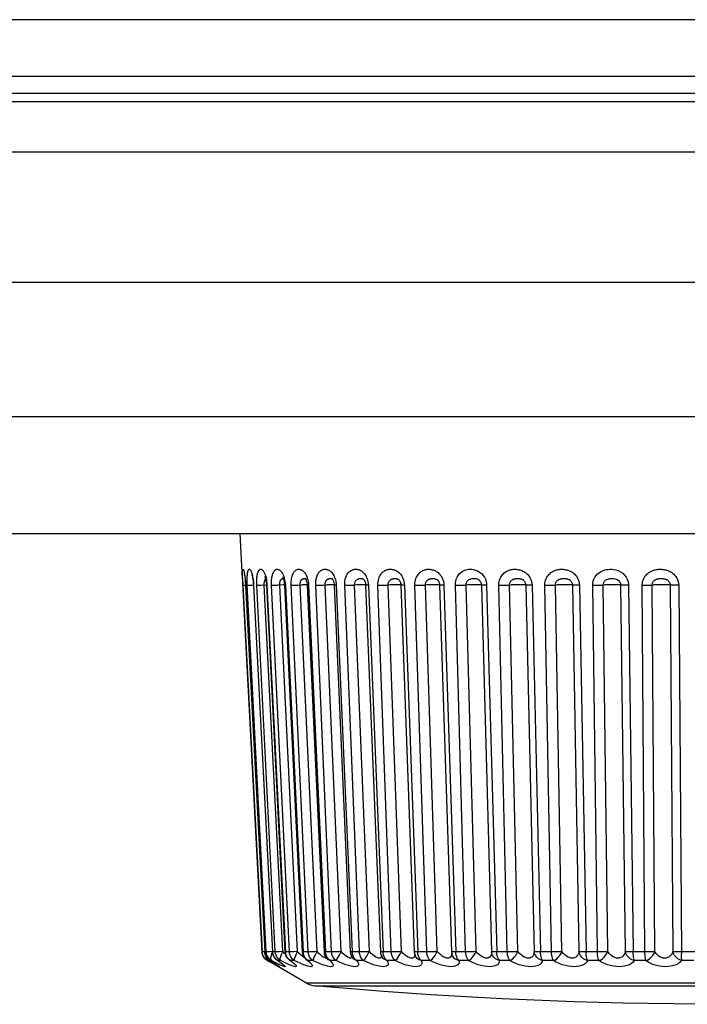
# Model space of a CAD drawing. Header units: millimetres. Extents: x -71 to 747, y -184 to 606.
# Tile 3 of 97: x 264 to 275, y -184 to -167. Entities that reach past the tile are written whole.
import ezdxf

# ---------------------------------------------------------------- set-up
doc = ezdxf.new("R2010")
doc.units = ezdxf.units.MM
doc.header["$LTSCALE"] = 30.734
doc.layers.get('0').update_dxf_attribs({"linetype": 'CONTINUOUS'})

msp = doc.modelspace()

# ---------------------------------------------------------------- linework, layer by layer
at = {"color": 7}
for p, q in [((295.262, -166.683), (208.08, -166.683)), ((295.262, -167.657), (208.08, -167.657)), ((208.925, -167.938), (294.582, -167.938)), ((294.607, -168.089), (208.935, -168.089)), ((294.718, -168.952), (209.011, -168.952)), ((208.328, -171.177), (294.539, -171.177)), ((294.338, -173.477), (209.407, -173.477)), ((208.674, -175.477), (295.071, -175.477)), ((267.566, -176.251), (267.525, -175.477)), ((267.566, -176.251), (267.901, -182.636)), ((268.266, -176.259), (268.272, -176.28)), ((268.652, -176.25), (268.654, -176.251)), ((269.106, -176.253), (269.106, -176.253)), ((269.148, -176.239), (269.157, -176.266)), ((269.636, -176.257), (269.636, -176.258)), ((267.62, -176.362), (267.619, -176.362)), ((267.619, -176.362), (267.947, -182.636)), ((267.62, -176.362), (267.948, -182.636)), ((267.973, -182.636), (267.649, -176.362)), ((267.708, -176.36), (267.754, -176.358)), ((267.758, -176.362), (267.754, -176.362)), ((267.754, -176.362), (268.078, -182.636)), ((267.758, -176.362), (268.082, -182.636)), ((268.128, -182.636), (267.812, -176.362)), ((267.94, -176.322), (267.942, -176.311)), ((268.256, -182.632), (267.94, -176.358)), ((267.975, -176.266), (267.98, -176.296)), ((267.977, -176.362), (268.293, -182.636)), ((267.986, -176.362), (268.302, -182.636)), ((268.369, -182.636), (268.064, -176.362)), ((268.262, -176.355), (268.173, -176.359)), ((268.509, -182.632), (268.204, -176.358)), ((268.283, -176.354), (268.262, -176.355)), ((268.282, -176.335), (268.284, -176.361)), ((268.284, -176.361), (268.589, -182.636)), ((268.297, -176.328), (268.3, -176.362)), ((268.3, -176.362), (268.605, -182.636)), ((268.691, -182.636), (268.401, -176.362)), ((268.843, -182.632), (268.553, -176.358)), ((268.613, -176.355), (268.583, -176.356)), ((268.64, -176.354), (268.613, -176.355)), ((268.672, -176.353), (268.64, -176.354)), ((268.671, -176.343), (268.672, -176.361)), ((268.672, -176.361), (268.963, -182.635)), ((268.694, -176.328), (268.697, -176.362)), ((268.697, -176.362), (268.987, -182.636)), ((269.092, -182.636), (268.82, -176.362)), ((269.254, -182.632), (268.982, -176.358)), ((269.097, -176.354), (269.071, -176.354)), ((269.137, -176.361), (269.41, -182.635)), ((269.169, -176.328), (269.172, -176.362)), ((269.172, -176.362), (269.445, -182.636)), ((269.568, -182.636), (269.316, -176.362)), ((269.738, -182.632), (269.486, -176.358)), ((269.674, -176.36), (269.926, -182.634)), ((269.718, -176.329), (269.721, -176.362)), ((269.721, -176.362), (269.973, -182.636)), ((270.112, -182.636), (269.884, -176.362)), ((270.288, -182.632), (270.06, -176.358)), ((270.238, -176.264), (270.239, -176.265)), ((270.277, -176.359), (270.506, -182.634)), ((270.337, -176.362), (270.566, -182.636)), ((270.72, -182.636), (270.517, -176.362)), ((270.9, -182.632), (270.698, -176.358)), ((270.939, -176.359), (271.142, -182.633)), ((270.942, -176.357), (270.942, -176.356)), ((271.014, -176.362), (271.217, -182.636)), ((271.384, -182.636), (271.21, -176.362)), ((271.567, -182.632), (271.392, -176.358)), ((271.644, -176.314), (271.644, -176.314)), ((271.654, -176.358), (271.828, -182.632)), ((271.742, -176.329), (271.744, -176.362)), ((271.744, -176.362), (271.919, -182.636)), ((272.097, -182.636), (271.953, -176.362)), ((272.28, -182.632), (272.136, -176.358)), ((272.413, -176.358), (272.557, -182.632)), ((272.52, -176.362), (272.664, -182.636)), ((272.852, -182.636), (272.739, -176.362)), ((273.033, -182.632), (272.92, -176.358)), ((273.21, -176.358), (273.322, -182.632)), ((273.332, -176.362), (273.444, -182.636)), ((273.639, -182.636), (273.56, -176.362)), ((273.817, -182.632), (273.737, -176.358)), ((274.036, -176.358), (274.116, -182.632)), ((274.172, -176.362), (274.251, -182.636)), ((274.452, -182.636), (274.406, -176.362)), ((274.623, -182.632), (274.578, -176.358)), ((274.883, -176.358), (274.929, -182.632)), ((275.03, -176.362), (275.076, -182.666)), ((267.904, -182.636), (267.901, -182.636)), ((267.905, -182.666), (267.901, -182.636)), ((267.908, -182.636), (267.904, -182.636)), ((267.908, -182.666), (267.904, -182.636)), ((267.947, -182.635), (267.908, -182.636)), ((267.948, -182.636), (267.947, -182.636)), ((267.947, -182.636), (267.951, -182.667)), ((267.973, -182.636), (267.948, -182.636)), ((267.98, -182.636), (267.973, -182.636)), ((267.977, -182.666), (267.973, -182.636)), ((268.078, -182.632), (268.032, -182.634)), ((268.082, -182.636), (268.078, -182.636)), ((268.078, -182.636), (268.083, -182.667)), ((268.128, -182.636), (268.082, -182.636)), ((268.256, -182.632), (268.199, -182.634)), ((268.285, -182.662), (268.256, -182.632)), ((268.301, -182.677), (268.285, -182.662)), ((268.293, -182.636), (268.297, -182.667)), ((268.369, -182.636), (268.302, -182.636)), ((268.306, -182.666), (268.302, -182.636)), ((268.539, -182.662), (268.509, -182.632)), ((268.566, -182.687), (268.539, -182.662)), ((268.589, -182.636), (268.593, -182.667)), ((268.691, -182.636), (268.605, -182.636)), ((268.608, -182.666), (268.605, -182.636)), ((268.873, -182.662), (268.843, -182.632)), ((269.111, -182.636), (268.987, -182.636)), ((268.991, -182.666), (268.987, -182.636)), ((269.589, -182.636), (269.445, -182.636)), ((269.448, -182.666), (269.445, -182.636)), ((270.136, -182.636), (269.973, -182.636)), ((269.976, -182.666), (269.973, -182.636)), ((270.507, -182.634), (270.506, -182.634)), ((270.746, -182.636), (270.566, -182.636)), ((270.568, -182.666), (270.566, -182.636)), ((271.142, -182.633), (271.142, -182.633)), ((271.142, -182.633), (271.146, -182.664)), ((271.146, -182.664), (271.147, -182.672)), ((271.412, -182.636), (271.217, -182.636)), ((271.83, -182.633), (271.828, -182.632)), ((271.828, -182.632), (271.828, -182.637)), ((271.828, -182.637), (271.828, -182.637)), ((272.127, -182.636), (271.919, -182.636)), ((272.882, -182.636), (272.664, -182.636)), ((273.671, -182.636), (273.444, -182.636)), ((274.483, -182.636), (274.251, -182.636)), ((275.311, -182.636), (275.076, -182.636)), ((267.951, -182.667), (267.961, -182.696)), ((267.994, -182.783), (267.99, -182.783)), ((267.99, -182.783), (268.045, -182.815)), ((268.015, -182.768), (268.033, -182.78)), ((268.032, -182.78), (268.07, -182.804)), ((268.037, -182.783), (268.033, -182.78)), ((268.033, -182.78), (268.033, -182.78)), ((268.062, -182.783), (268.037, -182.783)), ((268.037, -182.783), (268.083, -182.812)), ((268.663, -183.171), (268.045, -182.815)), ((268.062, -182.813), (268.091, -182.832)), ((268.07, -182.804), (268.098, -182.822)), ((268.083, -182.667), (268.092, -182.697)), ((268.083, -182.812), (268.121, -182.836)), ((268.091, -182.832), (268.109, -182.843)), ((268.148, -182.77), (268.159, -182.777)), ((268.17, -182.783), (268.159, -182.777)), ((268.159, -182.777), (268.159, -182.777)), ((268.216, -182.783), (268.17, -182.783)), ((268.211, -182.814), (268.222, -182.821)), ((268.272, -182.812), (268.216, -182.783)), ((268.322, -182.836), (268.272, -182.812)), ((268.297, -182.667), (268.307, -182.697)), ((268.307, -182.697), (268.322, -182.725)), ((268.344, -182.745), (268.327, -182.721)), ((268.387, -182.783), (268.367, -182.772)), ((268.367, -182.772), (268.367, -182.772)), ((268.453, -182.783), (268.387, -182.783)), ((268.593, -182.667), (268.603, -182.697)), ((268.603, -182.697), (268.618, -182.725)), ((268.623, -182.731), (268.611, -182.724)), ((268.645, -182.745), (268.629, -182.721)), ((268.662, -182.771), (268.654, -182.766)), ((268.654, -182.766), (268.654, -182.766)), ((268.687, -182.783), (268.662, -182.771)), ((268.683, -182.792), (268.684, -182.794)), ((268.772, -182.783), (268.687, -182.783)), ((268.687, -182.783), (268.719, -182.812)), ((268.998, -182.744), (268.985, -182.742)), ((269.005, -182.742), (268.998, -182.744)), ((269.037, -182.771), (269.017, -182.756)), ((269.017, -182.756), (269.017, -182.756)), ((269.065, -182.783), (269.037, -182.771)), ((269.169, -182.783), (269.065, -182.783)), ((269.169, -182.783), (269.177, -182.771)), ((269.439, -182.725), (269.453, -182.743)), ((269.442, -182.729), (269.439, -182.735)), ((269.453, -182.743), (269.453, -182.743)), ((269.639, -182.783), (269.517, -182.783)), ((269.934, -182.735), (269.922, -182.742)), ((269.94, -182.696), (269.956, -182.726)), ((269.956, -182.726), (269.956, -182.726)), ((269.982, -182.694), (269.976, -182.666)), ((270.177, -182.783), (270.039, -182.783)), ((270.464, -182.744), (270.445, -182.742)), ((270.48, -182.742), (270.464, -182.744)), ((270.494, -182.735), (270.48, -182.742)), ((270.519, -182.695), (270.522, -182.703)), ((270.778, -182.783), (270.626, -182.783)), ((271.059, -182.742), (271.037, -182.735)), ((271.147, -182.672), (271.147, -182.672)), ((271.434, -182.783), (271.269, -182.783)), ((272.14, -182.783), (271.963, -182.783)), ((272.886, -182.783), (272.7, -182.783)), ((273.665, -182.783), (273.472, -182.783)), ((274.468, -182.783), (274.27, -182.783)), ((275.286, -182.783), (275.085, -182.783)), ((268.125, -182.856), (268.088, -182.836)), ((268.109, -182.843), (268.125, -182.852)), ((268.125, -182.852), (268.138, -182.861)), ((268.138, -182.861), (268.148, -182.868)), ((268.148, -182.868), (268.158, -182.874)), ((268.203, -182.856), (268.163, -182.836)), ((268.163, -182.865), (268.165, -182.867)), ((268.201, -182.843), (268.207, -182.848)), ((268.238, -182.834), (268.244, -182.839)), ((268.244, -182.839), (268.249, -182.843)), ((268.453, -182.836), (268.473, -182.856)), ((283.082, -183.171), (268.663, -183.171)), ((268.807, -183.217), (281.637, -183.217))]:
    msp.add_line(p, q, dxfattribs=at)
for points in [[(267.571, -176.257), (267.57, -176.225), (267.569, -176.198), (267.569, -176.174), (267.569, -176.155), (267.569, -176.139), (267.57, -176.126), (267.57, -176.116), (267.571, -176.107), (267.572, -176.101), (267.573, -176.096), (267.574, -176.093), (267.575, -176.09), (267.576, -176.089), (267.577, -176.088), (267.578, -176.088), (267.579, -176.089), (267.581, -176.09), (267.582, -176.092), (267.584, -176.096), (267.586, -176.1), (267.587, -176.105), (267.589, -176.11), (267.591, -176.117), (267.593, -176.125), (267.595, -176.135), (267.597, -176.147), (267.6, -176.161), (267.602, -176.177), (267.605, -176.195), (267.607, -176.216), (267.61, -176.24)], [(267.649, -176.362), (267.648, -176.33), (267.647, -176.3), (267.647, -176.272), (267.647, -176.247), (267.647, -176.224), (267.648, -176.204), (267.65, -176.187), (267.651, -176.171), (267.653, -176.158), (267.654, -176.146), (267.656, -176.136), (267.658, -176.127), (267.66, -176.12), (267.662, -176.114), (267.664, -176.108), (267.666, -176.103), (267.668, -176.099), (267.67, -176.096), (267.673, -176.093), (267.675, -176.091), (267.678, -176.089), (267.68, -176.088), (267.683, -176.088), (267.685, -176.088), (267.688, -176.089), (267.691, -176.09), (267.694, -176.092), (267.698, -176.095), (267.701, -176.099), (267.704, -176.103), (267.708, -176.109), (267.711, -176.116), (267.715, -176.124), (267.719, -176.133), (267.723, -176.145), (267.728, -176.158), (267.732, -176.174), (267.737, -176.193), (267.741, -176.214), (267.745, -176.238), (267.749, -176.266)], [(267.812, -176.362), (267.811, -176.33), (267.811, -176.3), (267.811, -176.272), (267.813, -176.247), (267.815, -176.224), (267.817, -176.204), (267.82, -176.187), (267.823, -176.171), (267.826, -176.158), (267.829, -176.146), (267.833, -176.136), (267.836, -176.127), (267.84, -176.12), (267.843, -176.114), (267.847, -176.108), (267.85, -176.103), (267.854, -176.099), (267.858, -176.096), (267.862, -176.093), (267.866, -176.091), (267.87, -176.089), (267.874, -176.088), (267.878, -176.088), (267.882, -176.088), (267.887, -176.089), (267.891, -176.09), (267.896, -176.092), (267.901, -176.095), (267.906, -176.099), (267.911, -176.103), (267.917, -176.109), (267.922, -176.116), (267.927, -176.124), (267.933, -176.133), (267.939, -176.145), (267.945, -176.158), (267.952, -176.174), (267.958, -176.193), (267.964, -176.214), (267.97, -176.238), (267.975, -176.266)], [(268.064, -176.362), (268.063, -176.33), (268.063, -176.3), (268.065, -176.272), (268.067, -176.247), (268.071, -176.224), (268.074, -176.204), (268.079, -176.187), (268.083, -176.171), (268.088, -176.158), (268.093, -176.146), (268.098, -176.136), (268.103, -176.127), (268.108, -176.12), (268.113, -176.114), (268.118, -176.108), (268.123, -176.103), (268.128, -176.099), (268.133, -176.096), (268.139, -176.093), (268.144, -176.091), (268.15, -176.089), (268.155, -176.088), (268.161, -176.088), (268.167, -176.088), (268.173, -176.089), (268.179, -176.09), (268.185, -176.092), (268.192, -176.095), (268.199, -176.099), (268.206, -176.103), (268.212, -176.109), (268.219, -176.116), (268.227, -176.124), (268.234, -176.133), (268.242, -176.145), (268.25, -176.158), (268.258, -176.174), (268.266, -176.193), (268.273, -176.214), (268.281, -176.238), (268.287, -176.266)], [(268.401, -176.362), (268.4, -176.33), (268.401, -176.3), (268.404, -176.272), (268.407, -176.247), (268.412, -176.224), (268.417, -176.204), (268.423, -176.187), (268.429, -176.171), (268.435, -176.158), (268.441, -176.146), (268.448, -176.136), (268.454, -176.127), (268.461, -176.12), (268.467, -176.114), (268.473, -176.108), (268.48, -176.103), (268.487, -176.099), (268.493, -176.096), (268.5, -176.093), (268.507, -176.091), (268.514, -176.089), (268.521, -176.088), (268.528, -176.088), (268.536, -176.088), (268.543, -176.089), (268.551, -176.09), (268.559, -176.092), (268.567, -176.095), (268.575, -176.099), (268.584, -176.103), (268.592, -176.109), (268.601, -176.116), (268.61, -176.124), (268.619, -176.133), (268.628, -176.145), (268.638, -176.158), (268.648, -176.174), (268.657, -176.193), (268.666, -176.214), (268.675, -176.238), (268.683, -176.266)], [(268.82, -176.362), (268.819, -176.347), (268.819, -176.331), (268.82, -176.316), (268.821, -176.301), (268.823, -176.284), (268.825, -176.268), (268.828, -176.251), (268.832, -176.233), (268.837, -176.216), (268.843, -176.199), (268.85, -176.183), (268.857, -176.168), (268.865, -176.155), (268.873, -176.144), (268.881, -176.134), (268.889, -176.125), (268.897, -176.118), (268.905, -176.112), (268.912, -176.107), (268.92, -176.102), (268.928, -176.098), (268.936, -176.095), (268.945, -176.093), (268.953, -176.091), (268.961, -176.089), (268.97, -176.088), (268.978, -176.088), (268.987, -176.088), (268.995, -176.089), (269.004, -176.09), (269.014, -176.093), (269.024, -176.096), (269.033, -176.099), (269.043, -176.104), (269.053, -176.11), (269.063, -176.116), (269.074, -176.124), (269.084, -176.134), (269.095, -176.146), (269.106, -176.159), (269.117, -176.175), (269.128, -176.194), (269.138, -176.215), (269.148, -176.239)], [(269.316, -176.362), (269.316, -176.326), (269.319, -176.29), (269.326, -176.256), (269.335, -176.224), (269.346, -176.197), (269.358, -176.174), (269.371, -176.155), (269.385, -176.139), (269.398, -176.126), (269.412, -176.116), (269.425, -176.107), (269.438, -176.101), (269.45, -176.096), (269.462, -176.093), (269.473, -176.09), (269.483, -176.089), (269.494, -176.088), (269.504, -176.088), (269.514, -176.088), (269.524, -176.089), (269.535, -176.091), (269.546, -176.093), (269.557, -176.096), (269.568, -176.1), (269.578, -176.105), (269.588, -176.11), (269.599, -176.116), (269.609, -176.123), (269.62, -176.132), (269.631, -176.142), (269.643, -176.154), (269.654, -176.167), (269.665, -176.183), (269.677, -176.201), (269.687, -176.221), (269.697, -176.244), (269.706, -176.27)], [(269.884, -176.362), (269.884, -176.331), (269.886, -176.303), (269.891, -176.276), (269.897, -176.251), (269.905, -176.229), (269.913, -176.209), (269.922, -176.192), (269.932, -176.177), (269.941, -176.163), (269.951, -176.151), (269.961, -176.141), (269.971, -176.132), (269.981, -176.124), (269.991, -176.118), (270, -176.112), (270.01, -176.107), (270.02, -176.102), (270.03, -176.099), (270.04, -176.095), (270.05, -176.093), (270.061, -176.091), (270.071, -176.089), (270.082, -176.088), (270.092, -176.088), (270.103, -176.088), (270.114, -176.089), (270.125, -176.09), (270.136, -176.092), (270.148, -176.094), (270.16, -176.097), (270.172, -176.101), (270.184, -176.106), (270.196, -176.112), (270.208, -176.119), (270.221, -176.127), (270.234, -176.137), (270.247, -176.149), (270.261, -176.163), (270.274, -176.179), (270.287, -176.197), (270.299, -176.218), (270.31, -176.241), (270.32, -176.268)], [(270.517, -176.362), (270.518, -176.33), (270.521, -176.3), (270.527, -176.272), (270.535, -176.247), (270.544, -176.224), (270.554, -176.204), (270.564, -176.187), (270.576, -176.171), (270.587, -176.158), (270.599, -176.146), (270.61, -176.136), (270.622, -176.127), (270.633, -176.12), (270.644, -176.114), (270.655, -176.108), (270.667, -176.103), (270.678, -176.099), (270.69, -176.096), (270.702, -176.093), (270.714, -176.091), (270.725, -176.089), (270.737, -176.088), (270.749, -176.088), (270.762, -176.088), (270.774, -176.089), (270.787, -176.09), (270.8, -176.092), (270.814, -176.095), (270.827, -176.099), (270.841, -176.103), (270.855, -176.109), (270.869, -176.116), (270.883, -176.124), (270.898, -176.133), (270.913, -176.145), (270.928, -176.158), (270.943, -176.174), (270.957, -176.193), (270.971, -176.214)], [(271.21, -176.362), (271.21, -176.328), (271.215, -176.294), (271.225, -176.259), (271.238, -176.226), (271.256, -176.196), (271.276, -176.169), (271.297, -176.148), (271.32, -176.13), (271.342, -176.117), (271.364, -176.107), (271.387, -176.099), (271.41, -176.093), (271.436, -176.089), (271.462, -176.088), (271.491, -176.089), (271.521, -176.093), (271.554, -176.101), (271.589, -176.115), (271.623, -176.135), (271.656, -176.161), (271.684, -176.192), (271.706, -176.226), (271.723, -176.26), (271.735, -176.295), (271.742, -176.329)], [(271.953, -176.362), (271.954, -176.33), (271.958, -176.3), (271.965, -176.272), (271.975, -176.247), (271.985, -176.224), (271.997, -176.204), (272.01, -176.187), (272.023, -176.171), (272.036, -176.158), (272.05, -176.146), (272.063, -176.136), (272.076, -176.127), (272.089, -176.12), (272.102, -176.114), (272.115, -176.108), (272.128, -176.103), (272.141, -176.099), (272.155, -176.096), (272.168, -176.093), (272.182, -176.091), (272.196, -176.089), (272.209, -176.088), (272.223, -176.088), (272.237, -176.088), (272.251, -176.089), (272.266, -176.09), (272.281, -176.092), (272.296, -176.095), (272.312, -176.099), (272.327, -176.103), (272.343, -176.109), (272.359, -176.116), (272.375, -176.124), (272.391, -176.133), (272.408, -176.145), (272.425, -176.158), (272.441, -176.174), (272.458, -176.193), (272.473, -176.214), (272.487, -176.238), (272.5, -176.266), (272.51, -176.296), (272.516, -176.328), (272.52, -176.362)], [(272.739, -176.362), (272.741, -176.33), (272.745, -176.3), (272.753, -176.272), (272.763, -176.247), (272.774, -176.224), (272.787, -176.204), (272.8, -176.187), (272.814, -176.171), (272.828, -176.158), (272.842, -176.146), (272.856, -176.136), (272.87, -176.127), (272.884, -176.12), (272.897, -176.114), (272.911, -176.108), (272.925, -176.103), (272.939, -176.099), (272.953, -176.096), (272.967, -176.093), (272.981, -176.091), (272.995, -176.089), (273.01, -176.088), (273.024, -176.088), (273.039, -176.088), (273.053, -176.089), (273.069, -176.09), (273.084, -176.092), (273.1, -176.095), (273.117, -176.099), (273.133, -176.103), (273.149, -176.109), (273.165, -176.116), (273.182, -176.124), (273.199, -176.133), (273.217, -176.145), (273.234, -176.158), (273.251, -176.174), (273.268, -176.193), (273.284, -176.214), (273.299, -176.238), (273.312, -176.266), (273.322, -176.296), (273.329, -176.328), (273.332, -176.362)], [(273.56, -176.362), (273.562, -176.327), (273.568, -176.293), (273.58, -176.257), (273.597, -176.224), (273.618, -176.194), (273.641, -176.168), (273.666, -176.147), (273.691, -176.131), (273.716, -176.118), (273.742, -176.107), (273.768, -176.099), (273.794, -176.094), (273.822, -176.09), (273.852, -176.088), (273.885, -176.088), (273.919, -176.092), (273.956, -176.1), (273.994, -176.112), (274.033, -176.132), (274.071, -176.157), (274.103, -176.188), (274.129, -176.222), (274.149, -176.258), (274.162, -176.294), (274.169, -176.328), (274.172, -176.362)], [(274.406, -176.362), (274.408, -176.33), (274.413, -176.3), (274.421, -176.272), (274.432, -176.247), (274.444, -176.224), (274.458, -176.204), (274.472, -176.187), (274.487, -176.171), (274.503, -176.158), (274.518, -176.146), (274.533, -176.136), (274.548, -176.127), (274.562, -176.12), (274.577, -176.114), (274.591, -176.108), (274.605, -176.103), (274.62, -176.099), (274.635, -176.096), (274.65, -176.093), (274.665, -176.091), (274.68, -176.089), (274.696, -176.088), (274.711, -176.088), (274.726, -176.088), (274.742, -176.089), (274.757, -176.09), (274.774, -176.092), (274.791, -176.095), (274.808, -176.099), (274.825, -176.103), (274.842, -176.109), (274.859, -176.116), (274.876, -176.124), (274.894, -176.133), (274.912, -176.145), (274.93, -176.158), (274.948, -176.174), (274.966, -176.193), (274.982, -176.214), (274.997, -176.238), (275.011, -176.266), (275.021, -176.296), (275.027, -176.328), (275.03, -176.362)], [(267.904, -182.636), (267.574, -176.326), (267.572, -176.291), (267.571, -176.257)], [(267.595, -176.151), (267.595, -176.149), (267.595, -176.15), (267.596, -176.155), (267.598, -176.163), (267.6, -176.175), (267.602, -176.19), (267.605, -176.208), (267.608, -176.229), (267.61, -176.254), (267.613, -176.281)], [(267.61, -176.24), (267.613, -176.267), (267.616, -176.297), (267.618, -176.329), (267.62, -176.362)], [(267.726, -176.186), (267.726, -176.186), (267.728, -176.191), (267.732, -176.202), (267.736, -176.219), (267.741, -176.241), (267.745, -176.266), (267.749, -176.296), (267.752, -176.328), (267.754, -176.362)], [(267.942, -176.311), (267.943, -176.302), (267.945, -176.294), (267.947, -176.287), (267.949, -176.281), (267.951, -176.276), (267.954, -176.271), (267.956, -176.267), (267.959, -176.263), (267.961, -176.26)], [(267.948, -176.211), (267.947, -176.21), (267.948, -176.213), (267.952, -176.221), (267.956, -176.234), (267.961, -176.252), (267.967, -176.276)], [(267.961, -176.26), (267.964, -176.258), (267.967, -176.255)], [(268.204, -176.358), (268.204, -176.345), (268.205, -176.333), (268.206, -176.322), (268.207, -176.311), (268.209, -176.302), (268.211, -176.294), (268.214, -176.287), (268.217, -176.281), (268.22, -176.276), (268.223, -176.271), (268.226, -176.267), (268.229, -176.263), (268.233, -176.26), (268.236, -176.258), (268.24, -176.255)], [(268.24, -176.255), (268.243, -176.253), (268.247, -176.252), (268.251, -176.25), (268.255, -176.249), (268.259, -176.248)], [(268.255, -176.231), (268.253, -176.229), (268.253, -176.228), (268.256, -176.233), (268.26, -176.243), (268.266, -176.259)], [(268.259, -176.248), (268.263, -176.248), (268.266, -176.247), (268.27, -176.247), (268.273, -176.247), (268.276, -176.247), (268.279, -176.248), (268.282, -176.249), (268.283, -176.249)], [(268.553, -176.358), (268.553, -176.345), (268.553, -176.333), (268.555, -176.322), (268.557, -176.311), (268.559, -176.302), (268.562, -176.294), (268.565, -176.287), (268.569, -176.281), (268.572, -176.276), (268.576, -176.271), (268.58, -176.267), (268.584, -176.263), (268.588, -176.26), (268.592, -176.258), (268.596, -176.255), (268.6, -176.253)], [(268.6, -176.253), (268.605, -176.252), (268.609, -176.25), (268.614, -176.249), (268.619, -176.248), (268.623, -176.248), (268.628, -176.247), (268.632, -176.247), (268.636, -176.247), (268.64, -176.247)], [(268.64, -176.242), (268.64, -176.241), (268.641, -176.243), (268.645, -176.249), (268.65, -176.26)], [(268.64, -176.247), (268.644, -176.248), (268.648, -176.249), (268.652, -176.25)], [(268.65, -176.26), (268.657, -176.276), (268.662, -176.295)], [(268.982, -176.358), (268.981, -176.351), (268.981, -176.345), (268.982, -176.339), (268.982, -176.333), (268.983, -176.326), (268.984, -176.32), (268.986, -176.313), (268.988, -176.306), (268.991, -176.299), (268.994, -176.292), (268.998, -176.286), (269.001, -176.28), (269.006, -176.275), (269.01, -176.27), (269.015, -176.266), (269.019, -176.262), (269.024, -176.26), (269.029, -176.257), (269.033, -176.255), (269.038, -176.253), (269.044, -176.251), (269.049, -176.25), (269.054, -176.249), (269.059, -176.248), (269.065, -176.247), (269.07, -176.247), (269.075, -176.247), (269.08, -176.247), (269.085, -176.247), (269.089, -176.248), (269.094, -176.249), (269.098, -176.25), (269.103, -176.252), (269.106, -176.253)], [(269.105, -176.253), (269.104, -176.252), (269.103, -176.251), (269.106, -176.255), (269.112, -176.263)], [(269.486, -176.358), (269.486, -176.343), (269.487, -176.329), (269.491, -176.315), (269.495, -176.302), (269.501, -176.291), (269.507, -176.282), (269.514, -176.274), (269.521, -176.268), (269.529, -176.263), (269.536, -176.258), (269.544, -176.255), (269.552, -176.252), (269.559, -176.251), (269.567, -176.249), (269.574, -176.248), (269.58, -176.247), (269.586, -176.247), (269.592, -176.247), (269.598, -176.247), (269.604, -176.248), (269.61, -176.248), (269.615, -176.249), (269.62, -176.251), (269.625, -176.252), (269.63, -176.254)], [(269.63, -176.254), (269.634, -176.256), (269.636, -176.257)], [(269.636, -176.258), (269.638, -176.259), (269.643, -176.264), (269.649, -176.272), (269.656, -176.285), (269.663, -176.301), (269.669, -176.321), (269.673, -176.342), (269.674, -176.36)], [(270.06, -176.358), (270.06, -176.345), (270.061, -176.334), (270.063, -176.323), (270.066, -176.313), (270.07, -176.304), (270.074, -176.296), (270.078, -176.289), (270.083, -176.283), (270.088, -176.278), (270.093, -176.273), (270.098, -176.269), (270.103, -176.265), (270.109, -176.262), (270.114, -176.259), (270.12, -176.257), (270.125, -176.255), (270.131, -176.253), (270.137, -176.251), (270.143, -176.25), (270.149, -176.249), (270.156, -176.248), (270.162, -176.248), (270.168, -176.247), (270.175, -176.247), (270.181, -176.247), (270.187, -176.247), (270.193, -176.248), (270.199, -176.249), (270.205, -176.25), (270.211, -176.251), (270.216, -176.253), (270.222, -176.255)], [(270.222, -176.255), (270.227, -176.257), (270.232, -176.26), (270.237, -176.263), (270.238, -176.264)], [(270.698, -176.358), (270.698, -176.345), (270.699, -176.333), (270.702, -176.322), (270.706, -176.311), (270.71, -176.302), (270.715, -176.294), (270.72, -176.287), (270.725, -176.281), (270.731, -176.276), (270.737, -176.271), (270.743, -176.267), (270.748, -176.263), (270.754, -176.26), (270.761, -176.258), (270.767, -176.255), (270.773, -176.253), (270.78, -176.252), (270.787, -176.25), (270.794, -176.249), (270.801, -176.248), (270.808, -176.248), (270.816, -176.247), (270.823, -176.247), (270.83, -176.247), (270.837, -176.247), (270.844, -176.248), (270.851, -176.249), (270.858, -176.25), (270.864, -176.252), (270.871, -176.253), (270.877, -176.256), (270.883, -176.258), (270.889, -176.262), (270.895, -176.266), (270.901, -176.27), (270.907, -176.276), (270.909, -176.278)], [(270.971, -176.214), (270.984, -176.238), (270.996, -176.266), (271.005, -176.296), (271.011, -176.328), (271.014, -176.362)], [(271.392, -176.358), (271.392, -176.344), (271.395, -176.33), (271.399, -176.316), (271.405, -176.303), (271.413, -176.291), (271.423, -176.28), (271.433, -176.271), (271.444, -176.264), (271.456, -176.259), (271.468, -176.255), (271.481, -176.252), (271.495, -176.249), (271.51, -176.248), (271.526, -176.247), (271.542, -176.247), (271.559, -176.249), (271.575, -176.253), (271.59, -176.258), (271.605, -176.266), (271.619, -176.277), (271.63, -176.289), (271.639, -176.303), (271.644, -176.314)], [(272.136, -176.358), (272.136, -176.345), (272.138, -176.333), (272.141, -176.322), (272.145, -176.311), (272.15, -176.302), (272.155, -176.294), (272.161, -176.287), (272.167, -176.281), (272.174, -176.276), (272.18, -176.271), (272.187, -176.267), (272.193, -176.263), (272.2, -176.26), (272.207, -176.258), (272.214, -176.255), (272.221, -176.253), (272.228, -176.252), (272.236, -176.25), (272.244, -176.249), (272.252, -176.248), (272.26, -176.248), (272.268, -176.247), (272.276, -176.247), (272.284, -176.247), (272.292, -176.247), (272.3, -176.248), (272.308, -176.249), (272.317, -176.25), (272.324, -176.252), (272.332, -176.253), (272.339, -176.256), (272.346, -176.258), (272.353, -176.262), (272.361, -176.266), (272.368, -176.27), (272.375, -176.276), (272.382, -176.282), (272.388, -176.29), (272.394, -176.298), (272.4, -176.308), (272.405, -176.319), (272.409, -176.331), (272.412, -176.344), (272.413, -176.358)], [(272.92, -176.358), (272.921, -176.345), (272.923, -176.333), (272.926, -176.322), (272.931, -176.311), (272.936, -176.302), (272.941, -176.294), (272.947, -176.287), (272.954, -176.281), (272.96, -176.276), (272.967, -176.271), (272.974, -176.267), (272.98, -176.263), (272.987, -176.26), (272.994, -176.258), (273.001, -176.255), (273.009, -176.253), (273.016, -176.252), (273.024, -176.25), (273.032, -176.249), (273.04, -176.248), (273.049, -176.248), (273.057, -176.247), (273.066, -176.247), (273.074, -176.247), (273.083, -176.247), (273.091, -176.248), (273.1, -176.249), (273.109, -176.25), (273.117, -176.252), (273.125, -176.253), (273.133, -176.256), (273.14, -176.258), (273.148, -176.262), (273.155, -176.266), (273.163, -176.27), (273.17, -176.276), (273.177, -176.282), (273.184, -176.29), (273.191, -176.298), (273.197, -176.308), (273.202, -176.319), (273.206, -176.331), (273.209, -176.344), (273.21, -176.358)], [(273.737, -176.358), (273.738, -176.344), (273.741, -176.33), (273.746, -176.316), (273.753, -176.302), (273.762, -176.29), (273.773, -176.28), (273.784, -176.271), (273.796, -176.265), (273.809, -176.259), (273.822, -176.255), (273.835, -176.252), (273.85, -176.249), (273.867, -176.248), (273.884, -176.247), (273.903, -176.247), (273.922, -176.249), (273.941, -176.252), (273.96, -176.257), (273.978, -176.265), (273.994, -176.275), (274.008, -176.288), (274.019, -176.302), (274.027, -176.316), (274.032, -176.33), (274.035, -176.344), (274.036, -176.358)], [(274.578, -176.358), (274.578, -176.345), (274.58, -176.333), (274.584, -176.322), (274.589, -176.311), (274.594, -176.302), (274.6, -176.294), (274.606, -176.287), (274.613, -176.281), (274.62, -176.276), (274.627, -176.271), (274.634, -176.267), (274.641, -176.263), (274.648, -176.26), (274.655, -176.258), (274.662, -176.255), (274.669, -176.253), (274.677, -176.252), (274.685, -176.25), (274.694, -176.249), (274.702, -176.248), (274.711, -176.248), (274.72, -176.247), (274.729, -176.247), (274.738, -176.247), (274.747, -176.247), (274.756, -176.248), (274.765, -176.249), (274.774, -176.25), (274.783, -176.252), (274.792, -176.253), (274.8, -176.256), (274.809, -176.258), (274.817, -176.262), (274.825, -176.266), (274.833, -176.27), (274.841, -176.276), (274.849, -176.282), (274.856, -176.29), (274.863, -176.298), (274.869, -176.308), (274.875, -176.319), (274.879, -176.331), (274.882, -176.344), (274.883, -176.358)], [(267.576, -176.362), (267.58, -176.362), (267.589, -176.362), (267.619, -176.36)], [(267.613, -176.281), (267.615, -176.31), (267.618, -176.342), (267.619, -176.362)], [(267.649, -176.362), (267.656, -176.362), (267.669, -176.362), (267.708, -176.36)], [(267.749, -176.266), (267.753, -176.296), (267.756, -176.328), (267.758, -176.362)], [(267.812, -176.362), (267.822, -176.362), (267.838, -176.362), (267.858, -176.361), (267.882, -176.36), (267.976, -176.356)], [(267.94, -176.358), (267.94, -176.345), (267.94, -176.333), (267.94, -176.322)], [(267.967, -176.276), (267.971, -176.303), (267.975, -176.334), (267.977, -176.362)], [(267.986, -176.362), (267.979, -176.362), (267.977, -176.362)], [(267.98, -176.296), (267.983, -176.328), (267.986, -176.362)], [(268.064, -176.362), (268.077, -176.362), (268.095, -176.362), (268.118, -176.361), (268.144, -176.36), (268.173, -176.359)], [(268.272, -176.28), (268.278, -176.306), (268.282, -176.335)], [(268.3, -176.362), (268.289, -176.362), (268.284, -176.362), (268.284, -176.361)], [(268.287, -176.266), (268.293, -176.296), (268.297, -176.328)], [(268.401, -176.362), (268.417, -176.362), (268.438, -176.362), (268.463, -176.361), (268.491, -176.36), (268.521, -176.359), (268.583, -176.356)], [(268.662, -176.295), (268.667, -176.318), (268.671, -176.343)], [(268.697, -176.362), (268.683, -176.362), (268.675, -176.362), (268.672, -176.361)], [(268.683, -176.266), (268.689, -176.296), (268.694, -176.328)], [(268.82, -176.362), (268.839, -176.362), (268.862, -176.362), (268.889, -176.361), (268.918, -176.36), (268.95, -176.359), (269.012, -176.356)], [(269.071, -176.354), (269.042, -176.355), (269.012, -176.356)], [(269.137, -176.353), (269.12, -176.353), (269.097, -176.354)], [(269.112, -176.263), (269.119, -176.277), (269.126, -176.295), (269.131, -176.316), (269.135, -176.339), (269.137, -176.361)], [(269.172, -176.362), (269.155, -176.362), (269.144, -176.362), (269.138, -176.361), (269.137, -176.361)], [(269.157, -176.266), (269.164, -176.296), (269.169, -176.328)], [(269.316, -176.362), (269.337, -176.362), (269.363, -176.362), (269.392, -176.361), (269.422, -176.36), (269.454, -176.359), (269.486, -176.358)], [(269.604, -176.354), (269.577, -176.354), (269.547, -176.355), (269.516, -176.356), (269.486, -176.358)], [(269.651, -176.353), (269.63, -176.353), (269.604, -176.354)], [(269.682, -176.354), (269.669, -176.353), (269.651, -176.353)], [(269.721, -176.362), (269.702, -176.362), (269.687, -176.362), (269.678, -176.361), (269.674, -176.36), (269.674, -176.36)], [(269.694, -176.355), (269.69, -176.354), (269.682, -176.354)], [(269.706, -176.27), (269.713, -176.299), (269.718, -176.329)], [(269.884, -176.362), (269.908, -176.362), (269.935, -176.362), (269.965, -176.361), (269.996, -176.36), (270.028, -176.359), (270.06, -176.358)], [(270.207, -176.353), (270.18, -176.354), (270.151, -176.354), (270.121, -176.355), (270.09, -176.356), (270.06, -176.358)], [(270.251, -176.353), (270.231, -176.353), (270.207, -176.353)], [(270.239, -176.265), (270.241, -176.267), (270.247, -176.273), (270.254, -176.282), (270.261, -176.295), (270.268, -176.31), (270.273, -176.327), (270.276, -176.346), (270.277, -176.359)], [(270.279, -176.354), (270.267, -176.354), (270.251, -176.353)], [(270.337, -176.362), (270.315, -176.362), (270.298, -176.362), (270.286, -176.361), (270.279, -176.36), (270.277, -176.359)], [(270.286, -176.356), (270.285, -176.355), (270.279, -176.354)], [(270.32, -176.268), (270.328, -176.297), (270.334, -176.328), (270.337, -176.362)], [(270.517, -176.362), (270.543, -176.362), (270.572, -176.362), (270.603, -176.361), (270.635, -176.36), (270.667, -176.359), (270.698, -176.358)], [(270.942, -176.356), (270.937, -176.355), (270.928, -176.354), (270.914, -176.354), (270.895, -176.353), (270.873, -176.353), (270.847, -176.353), (270.819, -176.354), (270.789, -176.354), (270.758, -176.355), (270.727, -176.356), (270.698, -176.358)], [(270.909, -176.278), (270.918, -176.29), (270.926, -176.304), (270.933, -176.321), (270.938, -176.34), (270.939, -176.359)], [(271.014, -176.362), (270.99, -176.362), (270.97, -176.362), (270.954, -176.361), (270.944, -176.36), (270.94, -176.359), (270.939, -176.359)], [(271.21, -176.362), (271.238, -176.362), (271.268, -176.362), (271.299, -176.361), (271.331, -176.36), (271.363, -176.359), (271.392, -176.358)], [(271.615, -176.354), (271.594, -176.353), (271.569, -176.353), (271.542, -176.353), (271.512, -176.354), (271.482, -176.354), (271.451, -176.355), (271.421, -176.356), (271.392, -176.358)], [(271.654, -176.358), (271.651, -176.356), (271.644, -176.355), (271.632, -176.354), (271.615, -176.354)], [(271.644, -176.314), (271.645, -176.317), (271.65, -176.331), (271.653, -176.345), (271.654, -176.358)], [(271.744, -176.362), (271.718, -176.362), (271.695, -176.362), (271.677, -176.361), (271.664, -176.36), (271.656, -176.359), (271.654, -176.358)], [(271.953, -176.362), (271.982, -176.362), (272.014, -176.362), (272.045, -176.361), (272.077, -176.36), (272.108, -176.359), (272.163, -176.356)], [(272.419, -176.359), (272.408, -176.356), (272.397, -176.355), (272.382, -176.354), (272.362, -176.354), (272.339, -176.353), (272.312, -176.353), (272.284, -176.353), (272.253, -176.354), (272.223, -176.354), (272.192, -176.355), (272.163, -176.356)], [(272.52, -176.362), (272.492, -176.362), (272.467, -176.362), (272.446, -176.361), (272.43, -176.36), (272.419, -176.359)], [(272.739, -176.362), (272.77, -176.362), (272.802, -176.362), (272.833, -176.361), (272.865, -176.36), (272.894, -176.359), (272.946, -176.356)], [(273.219, -176.359), (273.202, -176.356), (273.188, -176.355), (273.17, -176.354), (273.148, -176.354), (273.123, -176.353), (273.095, -176.353), (273.065, -176.353), (273.034, -176.354), (273.004, -176.354), (272.974, -176.355), (272.946, -176.356)], [(273.332, -176.362), (273.302, -176.362), (273.275, -176.362), (273.252, -176.361), (273.233, -176.36), (273.219, -176.359)], [(273.56, -176.362), (273.591, -176.362), (273.623, -176.362), (273.655, -176.361), (273.685, -176.36), (273.713, -176.359), (273.761, -176.356)], [(274.048, -176.359), (274.025, -176.356), (274.009, -176.355), (273.988, -176.354), (273.964, -176.354), (273.937, -176.353), (273.908, -176.353), (273.877, -176.353), (273.847, -176.354), (273.816, -176.354), (273.787, -176.355), (273.761, -176.356)], [(274.172, -176.362), (274.141, -176.362), (274.113, -176.362), (274.087, -176.361), (274.066, -176.36), (274.048, -176.359)], [(274.406, -176.362), (274.438, -176.362), (274.47, -176.362), (274.5, -176.361), (274.529, -176.36), (274.555, -176.359), (274.599, -176.356)], [(274.898, -176.359), (274.868, -176.356), (274.849, -176.355), (274.827, -176.354), (274.801, -176.354), (274.772, -176.353), (274.742, -176.353), (274.711, -176.353), (274.681, -176.354), (274.651, -176.354), (274.624, -176.355), (274.599, -176.356)], [(275.03, -176.362), (274.999, -176.362), (274.969, -176.362), (274.942, -176.361), (274.918, -176.36), (274.898, -176.359)], [(267.961, -182.694), (267.952, -182.666), (267.948, -182.636)], [(268.032, -182.634), (267.993, -182.636), (267.98, -182.636)], [(268.054, -182.728), (268.061, -182.699), (268.071, -182.666), (268.08, -182.647)], [(268.095, -182.694), (268.086, -182.666), (268.082, -182.636)], [(268.199, -182.634), (268.174, -182.635), (268.154, -182.636), (268.139, -182.636), (268.128, -182.636)], [(268.216, -182.783), (268.192, -182.766), (268.171, -182.745), (268.154, -182.721), (268.141, -182.694), (268.132, -182.666), (268.128, -182.636)], [(268.216, -182.783), (268.213, -182.771), (268.213, -182.753), (268.219, -182.728), (268.228, -182.699), (268.24, -182.666), (268.256, -182.632)], [(268.302, -182.636), (268.295, -182.636), (268.293, -182.636)], [(268.509, -182.632), (268.449, -182.634), (268.423, -182.635), (268.4, -182.636), (268.382, -182.636), (268.369, -182.636)], [(268.453, -182.783), (268.43, -182.766), (268.41, -182.745), (268.393, -182.721), (268.381, -182.694), (268.372, -182.666), (268.369, -182.636)], [(268.453, -182.783), (268.454, -182.771), (268.458, -182.753), (268.467, -182.728), (268.478, -182.699), (268.492, -182.666), (268.509, -182.632)], [(268.605, -182.636), (268.594, -182.636), (268.589, -182.636), (268.589, -182.636)], [(268.843, -182.632), (268.812, -182.633), (268.781, -182.634), (268.753, -182.635), (268.728, -182.636), (268.707, -182.636), (268.691, -182.636)], [(268.772, -182.783), (268.75, -182.766), (268.731, -182.745), (268.715, -182.721), (268.703, -182.694), (268.695, -182.666), (268.691, -182.636)], [(268.772, -182.783), (268.777, -182.771), (268.785, -182.753), (268.796, -182.728), (268.81, -182.699), (268.825, -182.666), (268.843, -182.632)], [(268.927, -182.708), (268.901, -182.687), (268.873, -182.662)], [(268.987, -182.636), (268.974, -182.636), (268.965, -182.636), (268.963, -182.635)], [(268.963, -182.635), (268.967, -182.667), (268.977, -182.697), (268.991, -182.725)], [(269.169, -182.783), (269.148, -182.766), (269.13, -182.745), (269.115, -182.721), (269.103, -182.694), (269.096, -182.666), (269.092, -182.636)], [(269.254, -182.632), (269.222, -182.633), (269.191, -182.634), (269.162, -182.635), (269.135, -182.636), (269.111, -182.636)], [(269.177, -182.771), (269.203, -182.728), (269.219, -182.699), (269.236, -182.666), (269.254, -182.632)], [(269.313, -182.687), (269.284, -182.662), (269.254, -182.632)], [(269.445, -182.636), (269.428, -182.636), (269.417, -182.636), (269.411, -182.635), (269.41, -182.635)], [(269.41, -182.635), (269.414, -182.666), (269.424, -182.697), (269.439, -182.725)], [(269.639, -182.783), (269.619, -182.766), (269.602, -182.745), (269.588, -182.721), (269.578, -182.694), (269.571, -182.666), (269.568, -182.636)], [(269.738, -182.632), (269.706, -182.633), (269.674, -182.634), (269.643, -182.635), (269.615, -182.636), (269.589, -182.636)], [(269.639, -182.783), (269.651, -182.771), (269.666, -182.753), (269.683, -182.728), (269.701, -182.699), (269.719, -182.666), (269.738, -182.632)], [(269.891, -182.742), (269.871, -182.735), (269.849, -182.724), (269.824, -182.708), (269.796, -182.687), (269.768, -182.662), (269.738, -182.632)], [(269.973, -182.636), (269.954, -182.636), (269.939, -182.636), (269.93, -182.635), (269.926, -182.634), (269.926, -182.634)], [(269.926, -182.634), (269.93, -182.666), (269.94, -182.696)], [(270.177, -182.783), (270.159, -182.766), (270.144, -182.745), (270.131, -182.721), (270.121, -182.694), (270.115, -182.666), (270.112, -182.636)], [(270.288, -182.632), (270.257, -182.633), (270.225, -182.634), (270.194, -182.635), (270.164, -182.636), (270.136, -182.636)], [(270.177, -182.783), (270.193, -182.771), (270.211, -182.753), (270.23, -182.728), (270.25, -182.699), (270.27, -182.666), (270.288, -182.632)], [(270.401, -182.724), (270.375, -182.708), (270.347, -182.687), (270.318, -182.662), (270.288, -182.632)], [(270.506, -182.634), (270.509, -182.665), (270.519, -182.695)], [(270.566, -182.636), (270.544, -182.636), (270.527, -182.636), (270.514, -182.635), (270.507, -182.634)], [(270.778, -182.783), (270.762, -182.766), (270.748, -182.745), (270.737, -182.721), (270.728, -182.694), (270.722, -182.666), (270.72, -182.636)], [(270.9, -182.632), (270.869, -182.633), (270.838, -182.634), (270.806, -182.635), (270.775, -182.636), (270.746, -182.636)], [(270.778, -182.783), (270.797, -182.771), (270.818, -182.753), (270.84, -182.728), (270.861, -182.699), (270.881, -182.666), (270.9, -182.632)], [(271.037, -182.735), (271.012, -182.724), (270.985, -182.708), (270.958, -182.687), (270.929, -182.662), (270.9, -182.632)], [(271.145, -182.662), (271.143, -182.687), (271.136, -182.708)], [(271.217, -182.636), (271.193, -182.636), (271.172, -182.636), (271.157, -182.635), (271.147, -182.634), (271.142, -182.633)], [(271.269, -182.783), (271.255, -182.766), (271.242, -182.745), (271.232, -182.721), (271.224, -182.694), (271.219, -182.666), (271.217, -182.636)], [(271.434, -182.783), (271.421, -182.766), (271.409, -182.745), (271.399, -182.721), (271.391, -182.694), (271.386, -182.666), (271.384, -182.636)], [(271.567, -182.632), (271.537, -182.633), (271.506, -182.634), (271.474, -182.635), (271.442, -182.636), (271.412, -182.636)], [(271.434, -182.783), (271.457, -182.771), (271.481, -182.753), (271.504, -182.728), (271.527, -182.699), (271.548, -182.666), (271.567, -182.632)], [(271.828, -182.635), (271.827, -182.662), (271.821, -182.687), (271.812, -182.708), (271.799, -182.724), (271.783, -182.735), (271.766, -182.742), (271.746, -182.744), (271.725, -182.742), (271.701, -182.735), (271.676, -182.724), (271.649, -182.708), (271.622, -182.687), (271.594, -182.662), (271.567, -182.632)], [(271.963, -182.783), (271.927, -182.771), (271.894, -182.753), (271.867, -182.728), (271.846, -182.699), (271.833, -182.666), (271.828, -182.637)], [(271.919, -182.636), (271.892, -182.636), (271.87, -182.636), (271.852, -182.635), (271.838, -182.634), (271.83, -182.633)], [(271.963, -182.783), (271.951, -182.766), (271.94, -182.745), (271.932, -182.721), (271.925, -182.694), (271.921, -182.666), (271.919, -182.636)], [(272.14, -182.783), (272.128, -182.766), (272.118, -182.745), (272.11, -182.721), (272.103, -182.694), (272.099, -182.666), (272.097, -182.636)], [(272.28, -182.632), (272.252, -182.633), (272.221, -182.634), (272.19, -182.635), (272.158, -182.636), (272.127, -182.636)], [(272.14, -182.783), (272.165, -182.771), (272.191, -182.753), (272.217, -182.728), (272.241, -182.699), (272.262, -182.666), (272.28, -182.632)], [(272.557, -182.632), (272.553, -182.662), (272.544, -182.687), (272.532, -182.708), (272.517, -182.724), (272.5, -182.735), (272.48, -182.742), (272.459, -182.744), (272.437, -182.742), (272.413, -182.735), (272.387, -182.724), (272.361, -182.708), (272.333, -182.687), (272.306, -182.662), (272.28, -182.632)], [(272.664, -182.636), (272.636, -182.636), (272.611, -182.636), (272.59, -182.635), (272.574, -182.634), (272.563, -182.633), (272.557, -182.632)], [(272.7, -182.783), (272.663, -182.771), (272.629, -182.753), (272.601, -182.728), (272.579, -182.699), (272.564, -182.666), (272.557, -182.632)], [(272.7, -182.783), (272.69, -182.766), (272.682, -182.745), (272.674, -182.721), (272.669, -182.694), (272.665, -182.666), (272.664, -182.636)], [(272.886, -182.783), (272.876, -182.766), (272.868, -182.745), (272.862, -182.721), (272.857, -182.694), (272.853, -182.666), (272.852, -182.636)], [(273.033, -182.632), (273.006, -182.633), (272.977, -182.634), (272.946, -182.635), (272.914, -182.636), (272.882, -182.636)], [(272.886, -182.783), (272.914, -182.771), (272.942, -182.753), (272.97, -182.728), (272.994, -182.699), (273.016, -182.666), (273.033, -182.632)], [(273.322, -182.632), (273.315, -182.662), (273.304, -182.687), (273.289, -182.708), (273.272, -182.724), (273.253, -182.735), (273.232, -182.742), (273.21, -182.744), (273.186, -182.742), (273.162, -182.735), (273.136, -182.724), (273.11, -182.708), (273.083, -182.687), (273.057, -182.662), (273.033, -182.632)], [(273.444, -182.636), (273.415, -182.636), (273.388, -182.636), (273.365, -182.635), (273.346, -182.634), (273.331, -182.633), (273.322, -182.632)], [(273.472, -182.783), (273.435, -182.771), (273.4, -182.753), (273.371, -182.728), (273.347, -182.699), (273.331, -182.666), (273.322, -182.632)], [(273.472, -182.783), (273.464, -182.766), (273.458, -182.745), (273.452, -182.721), (273.448, -182.694), (273.445, -182.666), (273.444, -182.636)], [(273.665, -182.783), (273.658, -182.766), (273.652, -182.745), (273.647, -182.721), (273.643, -182.694), (273.641, -182.666), (273.639, -182.636)], [(273.665, -182.783), (273.695, -182.771), (273.725, -182.753), (273.754, -182.728), (273.779, -182.699), (273.8, -182.666), (273.817, -182.632)], [(273.817, -182.632), (273.792, -182.633), (273.765, -182.634), (273.734, -182.635), (273.703, -182.636), (273.671, -182.636)], [(274.116, -182.632), (274.106, -182.662), (274.092, -182.687), (274.075, -182.708), (274.056, -182.724), (274.035, -182.735), (274.012, -182.742), (273.989, -182.744), (273.966, -182.742), (273.941, -182.735), (273.915, -182.724), (273.889, -182.708), (273.864, -182.687), (273.839, -182.662), (273.817, -182.632)], [(274.251, -182.636), (274.221, -182.636), (274.192, -182.636), (274.167, -182.635), (274.145, -182.634), (274.128, -182.633), (274.116, -182.632)], [(274.27, -182.783), (274.233, -182.771), (274.198, -182.753), (274.168, -182.728), (274.144, -182.699), (274.126, -182.666), (274.116, -182.632)], [(274.27, -182.783), (274.265, -182.766), (274.26, -182.745), (274.257, -182.721), (274.254, -182.694), (274.252, -182.666), (274.251, -182.636)], [(274.468, -182.783), (274.463, -182.766), (274.459, -182.745), (274.456, -182.721), (274.454, -182.694), (274.452, -182.666), (274.452, -182.636)], [(274.468, -182.783), (274.5, -182.771), (274.532, -182.753), (274.561, -182.728), (274.587, -182.699), (274.608, -182.666), (274.623, -182.632)], [(274.623, -182.632), (274.601, -182.633), (274.575, -182.634), (274.546, -182.635), (274.515, -182.636), (274.483, -182.636)], [(274.929, -182.632), (274.915, -182.662), (274.899, -182.687), (274.88, -182.708), (274.858, -182.724), (274.836, -182.735), (274.813, -182.742), (274.789, -182.744), (274.765, -182.742), (274.74, -182.735), (274.715, -182.724), (274.69, -182.708), (274.666, -182.687), (274.644, -182.662), (274.623, -182.632)], [(275.076, -182.636), (275.045, -182.636), (275.015, -182.636), (274.988, -182.635), (274.964, -182.634), (274.944, -182.633), (274.929, -182.632)], [(275.085, -182.783), (275.049, -182.771), (275.015, -182.753), (274.984, -182.728), (274.959, -182.699), (274.94, -182.666), (274.929, -182.632)], [(267.927, -182.721), (267.913, -182.694), (267.905, -182.666)], [(267.93, -182.721), (267.917, -182.694), (267.908, -182.666)], [(267.99, -182.783), (267.966, -182.766), (267.944, -182.745), (267.927, -182.721)], [(267.994, -182.783), (267.969, -182.766), (267.948, -182.745), (267.93, -182.721)], [(267.992, -182.745), (267.974, -182.721), (267.961, -182.694)], [(267.961, -182.696), (267.975, -182.723), (267.993, -182.747), (268.015, -182.768)], [(267.994, -182.783), (267.984, -182.771), (267.977, -182.753), (267.976, -182.728)], [(268.062, -182.783), (268.038, -182.766), (268.016, -182.745), (267.999, -182.721), (267.986, -182.694), (267.977, -182.666)], [(268.037, -182.783), (268.013, -182.766), (267.992, -182.745)], [(268.088, -182.836), (268.045, -182.812), (267.994, -182.783)], [(268.062, -182.783), (268.055, -182.771), (268.052, -182.753), (268.054, -182.728)], [(268.163, -182.836), (268.116, -182.812), (268.062, -182.783)], [(268.092, -182.697), (268.107, -182.724), (268.126, -182.749), (268.148, -182.77)], [(268.125, -182.745), (268.108, -182.721), (268.095, -182.694)], [(268.098, -182.822), (268.112, -182.83), (268.124, -182.838), (268.135, -182.845)], [(268.17, -182.783), (268.146, -182.766), (268.125, -182.745)], [(268.158, -182.777), (268.171, -182.785), (268.186, -182.795), (268.199, -182.805), (268.211, -182.814)], [(268.17, -182.783), (268.212, -182.812), (268.245, -182.836)], [(268.222, -182.821), (268.231, -182.828), (268.238, -182.834)], [(268.327, -182.721), (268.314, -182.694), (268.306, -182.666)], [(268.322, -182.725), (268.341, -182.75), (268.367, -182.772)], [(268.387, -182.783), (268.364, -182.766), (268.344, -182.745)], [(268.366, -182.772), (268.374, -182.777), (268.388, -182.789), (268.401, -182.799), (268.411, -182.808), (268.419, -182.814), (268.42, -182.815)], [(268.387, -182.783), (268.424, -182.812), (268.453, -182.836)], [(268.719, -182.812), (268.742, -182.836), (268.756, -182.856), (268.762, -182.871), (268.76, -182.882), (268.752, -182.888), (268.737, -182.89), (268.715, -182.888), (268.687, -182.882), (268.652, -182.871), (268.611, -182.856), (268.564, -182.836), (268.511, -182.812), (268.453, -182.783)], [(268.611, -182.724), (268.59, -182.708), (268.566, -182.687)], [(268.629, -182.721), (268.617, -182.694), (268.608, -182.666)], [(268.618, -182.725), (268.637, -182.75), (268.654, -182.766)], [(268.687, -182.783), (268.664, -182.766), (268.645, -182.745)], [(268.653, -182.765), (268.663, -182.773), (268.675, -182.784), (268.683, -182.792)], [(269.065, -182.783), (269.091, -182.812), (269.109, -182.836), (269.118, -182.856), (269.118, -182.871), (269.111, -182.882), (269.097, -182.888), (269.077, -182.89), (269.051, -182.888), (269.019, -182.882), (268.981, -182.871), (268.936, -182.856), (268.886, -182.836), (268.831, -182.812), (268.772, -182.783)], [(268.985, -182.742), (268.969, -182.735), (268.95, -182.724), (268.927, -182.708)], [(269.01, -182.721), (268.998, -182.694), (268.991, -182.666)], [(268.991, -182.725), (269.011, -182.75), (269.017, -182.756)], [(269.065, -182.783), (269.044, -182.766), (269.025, -182.745), (269.01, -182.721)], [(269.017, -182.756), (269.024, -182.764), (269.031, -182.771), (269.034, -182.774), (269.034, -182.774)], [(269.517, -182.783), (269.538, -182.812), (269.55, -182.836), (269.553, -182.856), (269.548, -182.871), (269.535, -182.882), (269.517, -182.888), (269.492, -182.89), (269.462, -182.888), (269.426, -182.882), (269.384, -182.871), (269.337, -182.856), (269.284, -182.836), (269.228, -182.812), (269.169, -182.783)], [(269.385, -182.735), (269.364, -182.724), (269.34, -182.708), (269.313, -182.687)], [(269.418, -182.744), (269.403, -182.742), (269.385, -182.735)], [(269.439, -182.735), (269.43, -182.742), (269.418, -182.744)], [(269.466, -182.721), (269.455, -182.694), (269.448, -182.666)], [(269.517, -182.783), (269.487, -182.771), (269.461, -182.753), (269.453, -182.743)], [(269.453, -182.744), (269.457, -182.749), (269.458, -182.75)], [(269.517, -182.783), (269.498, -182.766), (269.48, -182.745), (269.466, -182.721)], [(270.039, -182.783), (270.054, -182.812), (270.06, -182.836), (270.057, -182.856), (270.047, -182.871), (270.029, -182.882), (270.005, -182.888), (269.976, -182.89), (269.943, -182.888), (269.903, -182.882), (269.858, -182.871), (269.808, -182.856), (269.754, -182.836), (269.698, -182.812), (269.639, -182.783)], [(269.922, -182.742), (269.908, -182.744), (269.891, -182.742)], [(269.947, -182.709), (269.942, -182.724), (269.934, -182.735)], [(270.039, -182.783), (270.007, -182.771), (269.979, -182.753), (269.956, -182.726)], [(270.039, -182.783), (270.021, -182.766), (270.005, -182.745), (269.992, -182.721), (269.982, -182.694)], [(270.626, -182.783), (270.634, -182.812), (270.635, -182.836), (270.626, -182.856), (270.61, -182.871), (270.587, -182.882), (270.559, -182.888), (270.527, -182.89), (270.489, -182.888), (270.447, -182.882), (270.399, -182.871), (270.347, -182.856), (270.292, -182.836), (270.236, -182.812), (270.177, -182.783)], [(270.445, -182.742), (270.424, -182.735), (270.401, -182.724)], [(270.516, -182.686), (270.516, -182.687), (270.512, -182.708), (270.505, -182.724), (270.494, -182.735)], [(270.626, -182.783), (270.592, -182.771), (270.561, -182.753), (270.537, -182.728), (270.522, -182.703)], [(270.626, -182.783), (270.609, -182.766), (270.595, -182.745), (270.583, -182.721), (270.574, -182.694), (270.568, -182.666)], [(271.269, -182.783), (271.272, -182.812), (271.266, -182.836), (271.252, -182.856), (271.23, -182.871), (271.203, -182.882), (271.171, -182.888), (271.135, -182.89), (271.094, -182.888), (271.049, -182.882), (271, -182.871), (270.947, -182.856), (270.891, -182.836), (270.835, -182.812), (270.778, -182.783)], [(271.113, -182.735), (271.097, -182.742), (271.079, -182.744), (271.059, -182.742)], [(271.136, -182.708), (271.126, -182.724), (271.113, -182.735)], [(271.269, -182.783), (271.234, -182.771), (271.202, -182.753), (271.176, -182.728), (271.157, -182.699), (271.147, -182.672)], [(271.963, -182.783), (271.959, -182.812), (271.948, -182.836), (271.928, -182.856), (271.901, -182.871), (271.869, -182.882), (271.833, -182.888), (271.793, -182.89), (271.75, -182.888), (271.703, -182.882), (271.653, -182.871), (271.599, -182.856), (271.544, -182.836), (271.489, -182.812), (271.434, -182.783)], [(272.7, -182.783), (272.69, -182.812), (272.673, -182.836), (272.648, -182.856), (272.617, -182.871), (272.581, -182.882), (272.541, -182.888), (272.499, -182.89), (272.454, -182.888), (272.405, -182.882), (272.354, -182.871), (272.3, -182.856), (272.245, -182.836), (272.192, -182.812), (272.14, -182.783)], [(273.472, -182.783), (273.456, -182.812), (273.433, -182.836), (273.403, -182.856), (273.367, -182.871), (273.328, -182.882), (273.285, -182.888), (273.241, -182.89), (273.194, -182.888), (273.144, -182.882), (273.092, -182.871), (273.039, -182.856), (272.986, -182.836), (272.935, -182.812), (272.886, -182.783)], [(274.27, -182.783), (274.248, -182.811), (274.22, -182.836), (274.185, -182.856), (274.146, -182.871), (274.103, -182.882), (274.058, -182.888), (274.012, -182.89), (273.964, -182.888), (273.913, -182.882), (273.862, -182.871), (273.809, -182.856), (273.758, -182.836), (273.71, -182.812), (273.665, -182.783)], [(275.085, -182.783), (275.057, -182.812), (275.025, -182.836), (274.985, -182.856), (274.942, -182.871), (274.897, -182.882), (274.85, -182.888), (274.802, -182.89), (274.753, -182.888), (274.703, -182.882), (274.652, -182.871), (274.602, -182.856), (274.553, -182.836), (274.509, -182.812), (274.468, -182.783)], [(275.085, -182.783), (275.083, -182.766), (275.08, -182.745), (275.079, -182.721), (275.077, -182.694), (275.076, -182.666)], [(268.121, -182.836), (268.151, -182.856), (268.174, -182.871), (268.188, -182.882)], [(268.174, -182.882), (268.153, -182.871), (268.125, -182.856)], [(268.135, -182.845), (268.145, -182.852), (268.153, -182.858), (268.159, -182.862), (268.163, -182.865)], [(268.188, -182.882), (268.195, -182.888), (268.195, -182.89), (268.188, -182.888), (268.174, -182.882)], [(268.263, -182.882), (268.237, -182.871), (268.203, -182.856)], [(268.245, -182.836), (268.27, -182.856), (268.287, -182.871), (268.297, -182.882), (268.298, -182.888), (268.293, -182.89), (268.281, -182.888), (268.263, -182.882)], [(268.404, -182.871), (268.366, -182.856), (268.322, -182.836)], [(268.473, -182.856), (268.484, -182.871), (268.488, -182.882), (268.485, -182.888), (268.475, -182.89), (268.458, -182.888), (268.434, -182.882), (268.404, -182.871)], [(275.872, -183.534), (275.403, -183.532), (274.949, -183.528), (274.508, -183.522), (274.079, -183.513), (273.657, -183.502), (273.241, -183.49), (272.828, -183.475), (272.418, -183.458), (272.009, -183.439), (271.601, -183.418), (271.196, -183.395), (270.79, -183.37), (270.385, -183.343), (269.977, -183.313), (269.566, -183.281), (269.147, -183.247), (268.807, -183.217)]]:
    msp.add_lwpolyline(points, dxfattribs=at)
msp.add_arc((268.838, -182.869), 0.349, 240.0007, 264.8674, dxfattribs=at)

doc.saveas('drawing.dxf')
